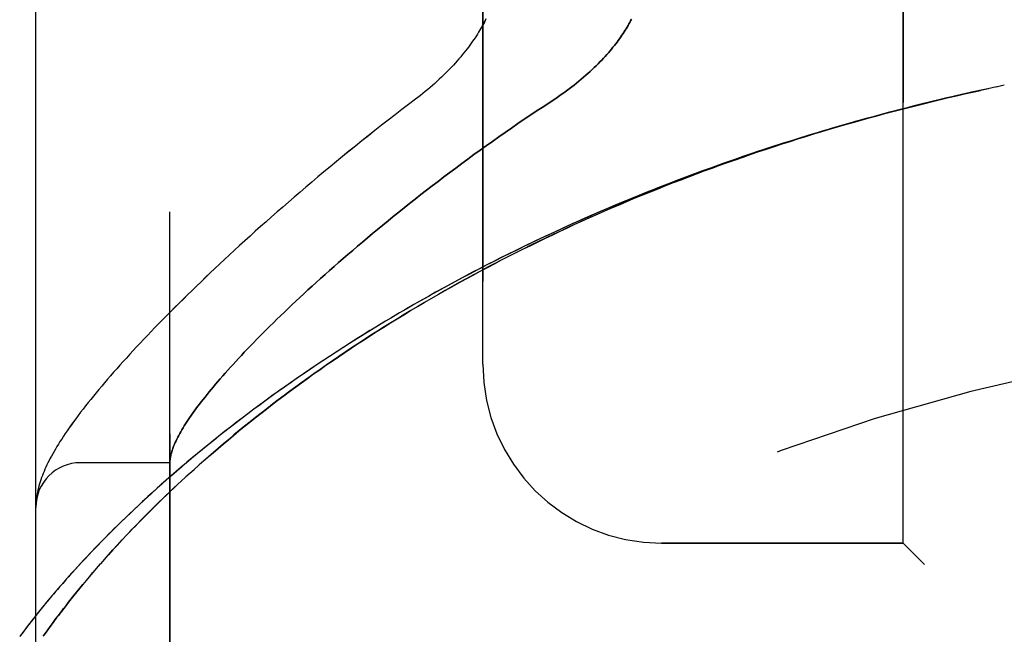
# Model space of a CAD drawing. Header units: inches. Extents: x 0 to 179, y 0 to 116.
# Tile 112 of 234: x 16.256 to 17.633, y 75.573 to 76.432. Entities that reach past the tile are written whole.
import ezdxf

# ---------------------------------------------------------------- set-up
doc = ezdxf.new("R2010")
doc.units = ezdxf.units.IN
doc.header["$LTSCALE"] = 9.842105
doc.header["$MEASUREMENT"] = 0
doc.linetypes.add('HIDDEN', pattern=[0.2, 0.1, -0.1])
doc.layers.add('LEFTHAND_DOOR_ASSEMBLY', color=7, linetype='CONTINUOUS')
doc.layers.add('RIGHTHAND_DOOR_ASSEMBLY', color=7, linetype='CONTINUOUS')

msp = doc.modelspace()

# ---------------------------------------------------------------- linework, layer by layer
at = {"layer": 'LEFTHAND_DOOR_ASSEMBLY', "color": 8, "linetype": 'HIDDEN'}
for p, q in [((16.4664, 75.1791), (16.4664, 77.8216)), ((16.2789, 75.5553), (16.2789, 77.4453)), ((17.4914, 75.7003), (17.4914, 77.3003)), ((16.9039, 75.9503), (16.9039, 77.0503)), ((17.6218, 76.338), (17.6101, 76.3355)), ((17.6329, 76.3403), (17.6216, 76.3379)), ((16.4664, 75.8128), (16.3414, 75.8128)), ((16.2792, 75.7572), (16.2791, 75.7565)), ((16.2791, 75.7565), (16.2791, 75.7558)), ((16.2793, 75.7586), (16.2792, 75.7579)), ((16.2792, 75.7579), (16.2792, 75.7572)), ((16.2794, 75.7592), (16.2793, 75.7586)), ((16.2795, 75.7606), (16.2794, 75.7599)), ((16.2794, 75.7599), (16.2794, 75.7592)), ((16.2796, 75.7613), (16.2795, 75.7606)), ((16.2797, 75.762), (16.2796, 75.7613)), ((16.2798, 75.7627), (16.2797, 75.762)), ((16.2799, 75.7638), (16.2798, 75.7627)), ((16.3866, 75.6908), (16.393, 75.6977)), ((16.393, 75.6977), (16.3996, 75.7049)), ((17.4914, 75.7003), (17.1539, 75.7003)), ((17.4914, 75.7003), (17.5214, 75.6703)), ((16.3748, 75.6776), (16.3806, 75.6841)), ((16.3806, 75.6841), (16.3866, 75.6908)), ((16.3639, 75.6651), (16.3692, 75.6713)), ((16.3692, 75.6713), (16.3748, 75.6776)), ((16.3538, 75.6534), (16.3587, 75.6592)), ((16.3587, 75.6592), (16.3639, 75.6651)), ((16.3403, 75.6372), (16.3446, 75.6424)), ((16.3446, 75.6424), (16.3492, 75.6478)), ((16.3492, 75.6478), (16.3538, 75.6534)), ((16.3322, 75.6272), (16.3362, 75.6321)), ((16.3362, 75.6321), (16.3403, 75.6372)), ((16.3212, 75.6133), (16.3247, 75.6178)), ((16.3247, 75.6178), (16.3284, 75.6224)), ((16.3284, 75.6224), (16.3322, 75.6272)), ((16.31, 75.5987), (16.3146, 75.6047)), ((16.3146, 75.6047), (16.3178, 75.6089)), ((16.3178, 75.6089), (16.3212, 75.6133)), ((16.2738, 75.5927), (16.269, 75.5865)), ((16.279, 75.5993), (16.2738, 75.5927)), ((16.2991, 75.584), (16.303, 75.5893)), ((16.303, 75.5893), (16.3071, 75.5948)), ((16.3071, 75.5948), (16.31, 75.5987)), ((16.2603, 75.575), (16.2564, 75.5698)), ((16.2645, 75.5806), (16.2603, 75.575)), ((16.269, 75.5865), (16.2645, 75.5806)), ((16.2893, 75.5703), (16.2923, 75.5745)), ((16.2923, 75.5745), (16.2956, 75.5791)), ((16.2956, 75.5791), (16.2991, 75.584))]:
    msp.add_line(p, q, dxfattribs=at)
for points in [[(16.9082, 76.4332), (16.9071, 76.4309), (16.9059, 76.4286), (16.9047, 76.4264), (16.9035, 76.424), (16.9022, 76.4217), (16.9008, 76.4193), (16.8994, 76.4169), (16.8979, 76.4144), (16.8964, 76.412), (16.8948, 76.4095), (16.8931, 76.4069), (16.8914, 76.4044), (16.8896, 76.4018), (16.8878, 76.3991), (16.8858, 76.3965), (16.8838, 76.3938), (16.8818, 76.3911), (16.8797, 76.3884), (16.8775, 76.3856), (16.8752, 76.3828), (16.8729, 76.38), (16.8705, 76.3772), (16.868, 76.3744), (16.8655, 76.3716), (16.8629, 76.3687), (16.8602, 76.3659), (16.8575, 76.363), (16.8547, 76.3602), (16.8518, 76.3573), (16.8489, 76.3544), (16.8459, 76.3515), (16.8428, 76.3487), (16.8397, 76.3458), (16.8366, 76.343), (16.8333, 76.3401), (16.8301, 76.3373), (16.8268, 76.3345), (16.8234, 76.3317), (16.82, 76.329), (16.8166, 76.3262), (16.8131, 76.3235), (16.8097, 76.3209)], [(17.1117, 76.4326), (17.1105, 76.4304), (17.1094, 76.4283), (17.1082, 76.4261), (17.1069, 76.4239), (17.1056, 76.4217), (17.1043, 76.4194), (17.1029, 76.4172), (17.1014, 76.4149), (17.0999, 76.4126), (17.0984, 76.4102), (17.0968, 76.4079), (17.0951, 76.4055), (17.0933, 76.4031), (17.0916, 76.4007), (17.0897, 76.3983), (17.0878, 76.3959), (17.0858, 76.3934), (17.0838, 76.3909), (17.0817, 76.3884), (17.0795, 76.3859), (17.0772, 76.3833), (17.0749, 76.3808), (17.0726, 76.3782), (17.0701, 76.3756), (17.0676, 76.373), (17.065, 76.3703), (17.0623, 76.3677), (17.0596, 76.365), (17.0567, 76.3624), (17.0538, 76.3597), (17.0509, 76.357), (17.0478, 76.3543), (17.0447, 76.3516), (17.0415, 76.3489), (17.0383, 76.3462), (17.035, 76.3434), (17.0316, 76.3407), (17.0281, 76.338), (17.0246, 76.3353), (17.021, 76.3327), (17.0173, 76.33), (17.0136, 76.3273), (17.0099, 76.3247), (17.006, 76.3221), (17.0022, 76.3195)], [(17.6107, 76.3356), (17.5986, 76.333), (17.5871, 76.3305), (17.5756, 76.3279), (17.5641, 76.3252), (17.5527, 76.3226), (17.5412, 76.3198), (17.5297, 76.3171), (17.5182, 76.3143), (17.5068, 76.3114), (17.4953, 76.3085), (17.4838, 76.3055), (17.4724, 76.3025), (17.4609, 76.2995), (17.4495, 76.2964), (17.438, 76.2933), (17.4266, 76.2901), (17.4151, 76.2869), (17.4037, 76.2836), (17.3923, 76.2802), (17.3809, 76.2769), (17.3695, 76.2735), (17.3581, 76.27), (17.3467, 76.2665), (17.3354, 76.2629), (17.324, 76.2593), (17.3127, 76.2557), (17.3013, 76.252), (17.29, 76.2482), (17.2787, 76.2444), (17.2674, 76.2406), (17.2561, 76.2367), (17.2449, 76.2327), (17.2336, 76.2288), (17.2224, 76.2247), (17.2112, 76.2206), (17.2, 76.2165), (17.1888, 76.2123), (17.1776, 76.2081), (17.1665, 76.2039), (17.1554, 76.1995), (17.1443, 76.1952), (17.1332, 76.1908), (17.1221, 76.1863), (17.1111, 76.1818), (17.1001, 76.1773), (17.0891, 76.1727), (17.0781, 76.1681), (17.0672, 76.1634), (17.0563, 76.1586), (17.0454, 76.1539), (17.0346, 76.1491), (17.0238, 76.1442), (17.013, 76.1393), (17.0022, 76.1343), (16.9915, 76.1293), (16.9808, 76.1243), (16.9701, 76.1192), (16.9595, 76.1141), (16.9489, 76.1089), (16.9383, 76.1037), (16.9278, 76.0985), (16.9173, 76.0932), (16.9069, 76.0878), (16.8965, 76.0824), (16.8861, 76.077), (16.8758, 76.0716), (16.8656, 76.0661), (16.8553, 76.0605), (16.8451, 76.055), (16.835, 76.0494), (16.8249, 76.0437), (16.8149, 76.038), (16.8049, 76.0323), (16.795, 76.0266), (16.7851, 76.0208), (16.7753, 76.015), (16.7655, 76.0091), (16.7558, 76.0033), (16.7461, 75.9974), (16.7365, 75.9914), (16.727, 75.9855), (16.7175, 75.9795), (16.7081, 75.9735), (16.6987, 75.9674), (16.6895, 75.9614), (16.6802, 75.9553), (16.6711, 75.9492), (16.662, 75.9431), (16.653, 75.937), (16.6441, 75.9308), (16.6352, 75.9246), (16.6265, 75.9185), (16.6177, 75.9123), (16.6091, 75.9061), (16.6006, 75.8999), (16.5921, 75.8937), (16.5837, 75.8874), (16.5755, 75.8812), (16.5673, 75.875), (16.5591, 75.8688), (16.5511, 75.8626), (16.5432, 75.8564), (16.5353, 75.8502), (16.5276, 75.844), (16.5199, 75.8378), (16.5123, 75.8317), (16.5049, 75.8255), (16.4975, 75.8194), (16.4902, 75.8133), (16.483, 75.8072), (16.476, 75.8011), (16.469, 75.7951), (16.4621, 75.7891), (16.4554, 75.7831), (16.4487, 75.7771), (16.4422, 75.7712), (16.4357, 75.7654), (16.4294, 75.7595), (16.4232, 75.7538), (16.4171, 75.748), (16.4111, 75.7423), (16.4052, 75.7367), (16.3994, 75.7311), (16.3937, 75.7256), (16.3881, 75.7201), (16.3827, 75.7147), (16.3774, 75.7093), (16.3721, 75.704), (16.367, 75.6988), (16.362, 75.6936), (16.3571, 75.6885), (16.3524, 75.6835), (16.3477, 75.6785), (16.3431, 75.6737), (16.3387, 75.6688), (16.3344, 75.6641), (16.3301, 75.6594), (16.326, 75.6549), (16.322, 75.6504), (16.3181, 75.6459), (16.3143, 75.6416), (16.3106, 75.6373), (16.307, 75.6331), (16.3035, 75.629), (16.3001, 75.625), (16.2968, 75.6211), (16.2936, 75.6172), (16.2905, 75.6135), (16.2875, 75.6098), (16.2846, 75.6062), (16.279, 75.5993)], [(16.3996, 75.7049), (16.4066, 75.7123), (16.4102, 75.7161), (16.4138, 75.7199), (16.4176, 75.7238), (16.4215, 75.7278), (16.4254, 75.7319), (16.4295, 75.736), (16.4336, 75.7402), (16.4379, 75.7445), (16.4424, 75.7489), (16.4469, 75.7534), (16.4516, 75.7579), (16.4563, 75.7626), (16.4612, 75.7673), (16.4663, 75.7721), (16.4715, 75.7771), (16.4769, 75.7821), (16.4825, 75.7873), (16.4882, 75.7926), (16.4942, 75.798), (16.5003, 75.8035), (16.5066, 75.8092), (16.5131, 75.8149), (16.5198, 75.8208), (16.5267, 75.8268), (16.5337, 75.8328), (16.5408, 75.8388), (16.5481, 75.8449), (16.5554, 75.851), (16.5628, 75.8572), (16.5704, 75.8633), (16.578, 75.8694), (16.5857, 75.8755), (16.5935, 75.8817), (16.6013, 75.8878), (16.6093, 75.894), (16.6174, 75.9001), (16.6255, 75.9063), (16.6337, 75.9124), (16.642, 75.9185), (16.6503, 75.9246), (16.6588, 75.9307), (16.6673, 75.9368), (16.6759, 75.9428), (16.6845, 75.9489), (16.6933, 75.9549), (16.7021, 75.9609), (16.7109, 75.9669), (16.7199, 75.9729), (16.7288, 75.9788), (16.7379, 75.9847), (16.747, 75.9906), (16.7562, 75.9965), (16.7654, 76.0023), (16.7747, 76.0081), (16.7841, 76.0139), (16.7935, 76.0196), (16.8029, 76.0253), (16.8124, 76.031), (16.822, 76.0366), (16.8316, 76.0422), (16.8413, 76.0478), (16.851, 76.0533), (16.8607, 76.0588), (16.8705, 76.0643), (16.8804, 76.0697), (16.8903, 76.075), (16.9002, 76.0804), (16.9102, 76.0857), (16.9202, 76.0909), (16.9302, 76.0962), (16.9403, 76.1013), (16.9505, 76.1065), (16.9606, 76.1116), (16.9708, 76.1166), (16.9811, 76.1216), (16.9913, 76.1266), (17.0016, 76.1315), (17.012, 76.1364), (17.0223, 76.1412), (17.0327, 76.146), (17.0432, 76.1508), (17.0536, 76.1555), (17.0641, 76.1601), (17.0746, 76.1648), (17.0852, 76.1693), (17.0957, 76.1739), (17.1063, 76.1783), (17.117, 76.1828), (17.1276, 76.1872), (17.1383, 76.1915), (17.149, 76.1958), (17.1597, 76.2001), (17.1704, 76.2043), (17.1811, 76.2084), (17.1919, 76.2126), (17.2027, 76.2166), (17.2135, 76.2207), (17.2244, 76.2246), (17.2352, 76.2286), (17.2461, 76.2325), (17.2569, 76.2363), (17.2678, 76.2401), (17.2788, 76.2439), (17.2897, 76.2476), (17.3006, 76.2512), (17.3116, 76.2548), (17.3225, 76.2584), (17.3335, 76.2619), (17.3445, 76.2654), (17.3555, 76.2689), (17.3665, 76.2723), (17.3776, 76.2756), (17.3886, 76.2789), (17.3996, 76.2822), (17.4107, 76.2854), (17.4217, 76.2885), (17.4328, 76.2917), (17.4439, 76.2947), (17.455, 76.2978), (17.4661, 76.3008), (17.4772, 76.3037), (17.4883, 76.3066), (17.4994, 76.3095), (17.5105, 76.3123), (17.5216, 76.315), (17.5327, 76.3178), (17.5439, 76.3204), (17.555, 76.3231), (17.5661, 76.3257), (17.5773, 76.3282), (17.5884, 76.3307), (17.5995, 76.3332)], [(16.8097, 76.3209), (16.8001, 76.3137), (16.7906, 76.3064), (16.7811, 76.2991), (16.7717, 76.2918), (16.7623, 76.2845), (16.753, 76.2772), (16.7438, 76.2699), (16.7347, 76.2626), (16.7257, 76.2554), (16.7167, 76.2481), (16.7079, 76.2409), (16.6991, 76.2337), (16.6904, 76.2265), (16.6818, 76.2193), (16.6733, 76.2122), (16.6648, 76.2051), (16.6565, 76.1981), (16.6483, 76.191), (16.6401, 76.184), (16.6321, 76.1771), (16.6241, 76.1702), (16.6163, 76.1633), (16.6085, 76.1564), (16.6008, 76.1496), (16.5932, 76.1429), (16.5858, 76.1362), (16.5784, 76.1295), (16.5711, 76.1229), (16.5639, 76.1164), (16.5568, 76.1098), (16.5498, 76.1034), (16.5429, 76.097), (16.5361, 76.0906), (16.5294, 76.0843), (16.5228, 76.078), (16.5163, 76.0718), (16.5099, 76.0657), (16.5036, 76.0596), (16.4973, 76.0536), (16.4912, 76.0476), (16.4852, 76.0416), (16.4792, 76.0358), (16.4734, 76.0299), (16.4676, 76.0242), (16.4619, 76.0185), (16.4564, 76.0128), (16.4509, 76.0072), (16.4455, 76.0016), (16.4402, 75.9961), (16.435, 75.9907), (16.4298, 75.9853), (16.4248, 75.98), (16.4199, 75.9747), (16.415, 75.9695), (16.4102, 75.9643), (16.4055, 75.9591), (16.4009, 75.9541), (16.3964, 75.949), (16.392, 75.944), (16.3876, 75.9391), (16.3833, 75.9342), (16.3791, 75.9294), (16.375, 75.9246), (16.371, 75.9198), (16.367, 75.9151), (16.3632, 75.9105), (16.3594, 75.9058), (16.3557, 75.9012), (16.352, 75.8967), (16.3484, 75.8922), (16.3449, 75.8877), (16.3415, 75.8832), (16.3381, 75.8787), (16.3348, 75.8743), (16.3316, 75.87), (16.3285, 75.8657), (16.3256, 75.8616), (16.3228, 75.8575), (16.3201, 75.8535), (16.3175, 75.8497), (16.3151, 75.8459), (16.3127, 75.8423), (16.3105, 75.8387), (16.3084, 75.8353), (16.3064, 75.8319), (16.3044, 75.8286), (16.3026, 75.8253), (16.3008, 75.8221), (16.2991, 75.8189), (16.2975, 75.8158), (16.2959, 75.8127), (16.2945, 75.8097), (16.2931, 75.8066), (16.2917, 75.8036), (16.2904, 75.8007), (16.2892, 75.7977), (16.2881, 75.7948), (16.287, 75.7919), (16.286, 75.7889), (16.285, 75.786), (16.2841, 75.7831), (16.2833, 75.7803), (16.2826, 75.7774), (16.2819, 75.7746), (16.2813, 75.7718), (16.2807, 75.7691), (16.2803, 75.7664), (16.2799, 75.7638)], [(17.0022, 76.3195), (16.9891, 76.3109), (16.98, 76.3049), (16.9709, 76.2989), (16.9619, 76.2928), (16.9529, 76.2867), (16.9439, 76.2806), (16.935, 76.2744), (16.9262, 76.2682), (16.9174, 76.262), (16.9087, 76.2558), (16.9, 76.2496), (16.8914, 76.2434), (16.8828, 76.2371), (16.8744, 76.2309), (16.866, 76.2247), (16.8576, 76.2185), (16.8494, 76.2122), (16.8412, 76.206), (16.8331, 76.1998), (16.8251, 76.1936), (16.8172, 76.1875), (16.8093, 76.1813), (16.8015, 76.1752), (16.7938, 76.1691), (16.7863, 76.163), (16.7787, 76.1569), (16.7713, 76.1509), (16.764, 76.1449), (16.7567, 76.1389), (16.7496, 76.133), (16.7425, 76.1271), (16.7356, 76.1212), (16.7287, 76.1154), (16.7219, 76.1096), (16.7153, 76.1039), (16.7087, 76.0982), (16.7022, 76.0925), (16.6958, 76.0869), (16.6895, 76.0813), (16.6833, 76.0758), (16.6771, 76.0703), (16.6711, 76.0649), (16.6652, 76.0595), (16.6594, 76.0542), (16.6536, 76.0489), (16.648, 76.0437), (16.6424, 76.0385), (16.637, 76.0334), (16.6316, 76.0283), (16.6264, 76.0233), (16.6212, 76.0183), (16.6161, 76.0134), (16.6111, 76.0085), (16.6062, 76.0037), (16.6014, 75.9989), (16.5967, 75.9942), (16.5921, 75.9896), (16.5876, 75.985), (16.5831, 75.9804), (16.5788, 75.9759), (16.5745, 75.9715), (16.5704, 75.9671), (16.5663, 75.9628), (16.5623, 75.9585), (16.5584, 75.9543), (16.5546, 75.9502), (16.5509, 75.9461), (16.5472, 75.942), (16.5437, 75.938), (16.5402, 75.9341), (16.5368, 75.9302), (16.5335, 75.9264), (16.5303, 75.9226), (16.5272, 75.9189), (16.5241, 75.9153), (16.5212, 75.9117), (16.5183, 75.9081), (16.5155, 75.9046), (16.5128, 75.9012), (16.5101, 75.8978), (16.5076, 75.8945), (16.5051, 75.8912), (16.5027, 75.888), (16.5004, 75.8848), (16.4982, 75.8817), (16.496, 75.8786), (16.4939, 75.8756), (16.4919, 75.8726), (16.49, 75.8697), (16.4882, 75.8669), (16.4864, 75.8641), (16.4847, 75.8613), (16.4831, 75.8586), (16.4816, 75.856), (16.4801, 75.8534), (16.4787, 75.8508), (16.4774, 75.8483), (16.4762, 75.8459), (16.475, 75.8435), (16.4739, 75.8412), (16.4729, 75.8389), (16.472, 75.8366), (16.4711, 75.8344), (16.4703, 75.8323), (16.4696, 75.8302), (16.469, 75.8281), (16.4684, 75.8262), (16.4679, 75.8242), (16.4675, 75.8223), (16.4671, 75.8205), (16.4668, 75.8187), (16.4666, 75.8169)], [(16.4666, 75.8169), (16.4666, 75.8164), (16.4665, 75.8159), (16.4665, 75.8155), (16.4665, 75.8151), (16.4665, 75.8147), (16.4664, 75.8144), (16.4664, 75.8141), (16.4664, 75.8138)], [(16.2791, 75.7558), (16.2791, 75.7555), (16.279, 75.7551), (16.279, 75.7547), (16.279, 75.7544), (16.279, 75.754), (16.279, 75.7536), (16.279, 75.7533), (16.279, 75.7529), (16.2789, 75.7525), (16.2789, 75.7521), (16.2789, 75.7518), (16.2789, 75.7514)]]:
    msp.add_lwpolyline(points, dxfattribs=at)
for centre, radius, start, end in [((18.2789, 73.2252), 2.7751, 90, 136.1116), ((17.1539, 75.9503), 0.25, 180, 270), ((16.3414, 75.7503), 0.0625, 90, 180)]:
    msp.add_arc(centre, radius, start, end, dxfattribs=at)
at = {"layer": 'RIGHTHAND_DOOR_ASSEMBLY', "color": 8, "linetype": 'HIDDEN'}
for p, q in [((16.4664, 77.8216), (16.4664, 75.1791)), ((16.2789, 77.4453), (16.2789, 75.5553)), ((17.4914, 77.3003), (17.4914, 75.7003)), ((16.9039, 77.0503), (16.9039, 75.9503)), ((17.6329, 76.3403), (17.6214, 76.3379)), ((16.4664, 75.8128), (16.3414, 75.8128)), ((16.2792, 75.7569), (16.2791, 75.7562)), ((16.2791, 75.7562), (16.2791, 75.7555)), ((16.2793, 75.7582), (16.2792, 75.7575)), ((16.2792, 75.7575), (16.2792, 75.7569)), ((16.2794, 75.7596), (16.2793, 75.7589)), ((16.2793, 75.7589), (16.2793, 75.7582)), ((16.2795, 75.7603), (16.2794, 75.7596)), ((16.2796, 75.7609), (16.2795, 75.7603)), ((16.2797, 75.7623), (16.2796, 75.7616)), ((16.2796, 75.7616), (16.2796, 75.7609)), ((16.2798, 75.7631), (16.2797, 75.7623)), ((16.2799, 75.7638), (16.2798, 75.7631)), ((16.3931, 75.6979), (16.3867, 75.6909)), ((16.3998, 75.705), (16.3931, 75.6979)), ((17.1539, 75.7003), (17.4914, 75.7003)), ((17.5214, 75.6703), (17.4914, 75.7003)), ((16.3807, 75.6842), (16.3749, 75.6777)), ((16.3867, 75.6909), (16.3807, 75.6842)), ((16.3693, 75.6714), (16.3639, 75.6652)), ((16.3749, 75.6777), (16.3693, 75.6714)), ((16.3588, 75.6593), (16.3539, 75.6535)), ((16.3639, 75.6652), (16.3588, 75.6593)), ((16.3447, 75.6425), (16.3404, 75.6372)), ((16.3492, 75.6479), (16.3447, 75.6425)), ((16.3539, 75.6535), (16.3492, 75.6479)), ((16.3362, 75.6321), (16.3322, 75.6272)), ((16.3404, 75.6372), (16.3362, 75.6321)), ((16.3247, 75.6178), (16.3212, 75.6133)), ((16.3284, 75.6224), (16.3247, 75.6178)), ((16.3322, 75.6272), (16.3284, 75.6224)), ((16.3146, 75.6047), (16.31, 75.5987)), ((16.3179, 75.6089), (16.3146, 75.6047)), ((16.3212, 75.6133), (16.3179, 75.6089)), ((16.27, 75.5878), (16.2654, 75.5818)), ((16.275, 75.5942), (16.27, 75.5878)), ((16.2803, 75.6009), (16.275, 75.5942)), ((16.3043, 75.591), (16.3004, 75.5857)), ((16.2611, 75.5761), (16.2571, 75.5708)), ((16.2654, 75.5818), (16.2611, 75.5761)), ((16.2934, 75.576), (16.2902, 75.5716)), ((16.2967, 75.5807), (16.2934, 75.576)), ((16.3004, 75.5857), (16.2967, 75.5807))]:
    msp.add_line(p, q, dxfattribs=at)
for points in [[(16.9082, 76.4332), (16.9071, 76.4309), (16.906, 76.4287), (16.9047, 76.4264), (16.9035, 76.424), (16.9022, 76.4217), (16.9008, 76.4193), (16.8994, 76.4169), (16.8979, 76.4145), (16.8964, 76.412), (16.8948, 76.4095), (16.8931, 76.4069), (16.8914, 76.4044), (16.8896, 76.4018), (16.8878, 76.3991), (16.8858, 76.3965), (16.8838, 76.3938), (16.8818, 76.3911), (16.8797, 76.3884), (16.8775, 76.3856), (16.8752, 76.3828), (16.8729, 76.38), (16.8705, 76.3772), (16.868, 76.3744), (16.8655, 76.3716), (16.8629, 76.3687), (16.8602, 76.3659), (16.8575, 76.363), (16.8547, 76.3602), (16.8518, 76.3573), (16.8489, 76.3544), (16.8459, 76.3515), (16.8428, 76.3487), (16.8397, 76.3458), (16.8366, 76.343), (16.8334, 76.3401), (16.8301, 76.3373), (16.8268, 76.3345), (16.8234, 76.3317), (16.82, 76.329), (16.8166, 76.3262), (16.8131, 76.3235), (16.8097, 76.3209)], [(17.0022, 76.3195), (17.006, 76.3221), (17.0099, 76.3247), (17.0136, 76.3273), (17.0173, 76.33), (17.021, 76.3327), (17.0246, 76.3353), (17.0281, 76.338), (17.0316, 76.3407), (17.035, 76.3434), (17.0383, 76.3462), (17.0415, 76.3489), (17.0447, 76.3516), (17.0478, 76.3543), (17.0509, 76.357), (17.0538, 76.3597), (17.0567, 76.3624), (17.0596, 76.365), (17.0623, 76.3677), (17.065, 76.3703), (17.0676, 76.373), (17.0701, 76.3756), (17.0726, 76.3782), (17.0749, 76.3808), (17.0772, 76.3833), (17.0795, 76.3859), (17.0817, 76.3884), (17.0838, 76.3909), (17.0858, 76.3934), (17.0878, 76.3959), (17.0897, 76.3983), (17.0916, 76.4007), (17.0933, 76.4031), (17.0951, 76.4055), (17.0968, 76.4079), (17.0984, 76.4102), (17.0999, 76.4126), (17.1014, 76.4149), (17.1029, 76.4172), (17.1043, 76.4194), (17.1056, 76.4217), (17.1069, 76.4239), (17.1082, 76.4261), (17.1094, 76.4283), (17.1105, 76.4304), (17.1117, 76.4326)], [(17.6218, 76.338), (17.6098, 76.3354), (17.5982, 76.3329), (17.5866, 76.3304), (17.575, 76.3277), (17.5634, 76.3251), (17.5518, 76.3224), (17.5403, 76.3196), (17.5287, 76.3168), (17.5171, 76.314), (17.5055, 76.3111), (17.4939, 76.3081), (17.4823, 76.3052), (17.4707, 76.3021), (17.4592, 76.299), (17.4476, 76.2959), (17.4361, 76.2927), (17.4245, 76.2895), (17.413, 76.2862), (17.4014, 76.2829), (17.3899, 76.2795), (17.3784, 76.2761), (17.3669, 76.2727), (17.3554, 76.2691), (17.3439, 76.2656), (17.3324, 76.262), (17.3209, 76.2583), (17.3095, 76.2546), (17.298, 76.2509), (17.2866, 76.2471), (17.2752, 76.2432), (17.2638, 76.2393), (17.2524, 76.2354), (17.241, 76.2314), (17.2297, 76.2273), (17.2183, 76.2233), (17.207, 76.2191), (17.1957, 76.2149), (17.1844, 76.2107), (17.1731, 76.2064), (17.1619, 76.2021), (17.1507, 76.1977), (17.1395, 76.1933), (17.1283, 76.1888), (17.1171, 76.1843), (17.106, 76.1797), (17.0949, 76.1751), (17.0838, 76.1705), (17.0728, 76.1658), (17.0617, 76.161), (17.0507, 76.1562), (17.0398, 76.1514), (17.0288, 76.1465), (17.0179, 76.1415), (17.007, 76.1366), (16.9962, 76.1315), (16.9854, 76.1265), (16.9746, 76.1213), (16.9638, 76.1162), (16.9531, 76.111), (16.9424, 76.1057), (16.9318, 76.1004), (16.9212, 76.0951), (16.9106, 76.0897), (16.9001, 76.0843), (16.8896, 76.0789), (16.8792, 76.0734), (16.8688, 76.0678), (16.8585, 76.0623), (16.8482, 76.0566), (16.8379, 76.051), (16.8277, 76.0453), (16.8176, 76.0396), (16.8075, 76.0338), (16.7974, 76.028), (16.7874, 76.0222), (16.7775, 76.0163), (16.7676, 76.0104), (16.7578, 76.0045), (16.748, 75.9985), (16.7383, 75.9925), (16.7287, 75.9865), (16.7191, 75.9805), (16.7096, 75.9744), (16.7001, 75.9683), (16.6907, 75.9622), (16.6814, 75.9561), (16.6722, 75.9499), (16.663, 75.9437), (16.6539, 75.9376), (16.6449, 75.9313), (16.6359, 75.9251), (16.627, 75.9189), (16.6182, 75.9126), (16.6095, 75.9064), (16.6009, 75.9001), (16.5924, 75.8938), (16.5839, 75.8876), (16.5755, 75.8813), (16.5672, 75.875), (16.559, 75.8687), (16.5509, 75.8625), (16.5429, 75.8562), (16.535, 75.8499), (16.5272, 75.8437), (16.5194, 75.8374), (16.5118, 75.8312), (16.5043, 75.825), (16.4968, 75.8188), (16.4895, 75.8126), (16.4822, 75.8065), (16.4751, 75.8004), (16.4681, 75.7943), (16.4612, 75.7882), (16.4543, 75.7822), (16.4476, 75.7762), (16.441, 75.7702), (16.4346, 75.7643), (16.4282, 75.7584), (16.4219, 75.7526), (16.4158, 75.7468), (16.4097, 75.7411), (16.4038, 75.7354), (16.398, 75.7298), (16.3923, 75.7242), (16.3867, 75.7187), (16.3812, 75.7132), (16.3759, 75.7078), (16.3706, 75.7025), (16.3655, 75.6972), (16.3605, 75.692), (16.3556, 75.6869), (16.3508, 75.6818), (16.3461, 75.6769), (16.3416, 75.6719), (16.3371, 75.6671), (16.3328, 75.6624), (16.3285, 75.6577), (16.3244, 75.6531), (16.3204, 75.6486), (16.3165, 75.6441), (16.3127, 75.6398), (16.309, 75.6355), (16.3054, 75.6313), (16.3019, 75.6272), (16.2985, 75.6232), (16.2953, 75.6193), (16.2921, 75.6154), (16.289, 75.6117), (16.286, 75.608), (16.2803, 75.6009)], [(17.6107, 76.3356), (17.5996, 76.3332), (17.5884, 76.3307), (17.5773, 76.3282), (17.5662, 76.3257), (17.555, 76.3231), (17.5439, 76.3205), (17.5328, 76.3178), (17.5217, 76.3151), (17.5106, 76.3123), (17.4995, 76.3095), (17.4884, 76.3066), (17.4773, 76.3037), (17.4662, 76.3008), (17.4551, 76.2978), (17.444, 76.2948), (17.4329, 76.2917), (17.4219, 76.2886), (17.4108, 76.2854), (17.3998, 76.2822), (17.3887, 76.2789), (17.3777, 76.2756), (17.3667, 76.2723), (17.3557, 76.2689), (17.3447, 76.2655), (17.3337, 76.262), (17.3227, 76.2585), (17.3118, 76.2549), (17.3008, 76.2513), (17.2899, 76.2476), (17.279, 76.2439), (17.2681, 76.2402), (17.2572, 76.2364), (17.2463, 76.2325), (17.2355, 76.2287), (17.2246, 76.2247), (17.2138, 76.2207), (17.203, 76.2167), (17.1922, 76.2127), (17.1814, 76.2085), (17.1707, 76.2044), (17.16, 76.2002), (17.1493, 76.1959), (17.1386, 76.1916), (17.1279, 76.1873), (17.1173, 76.1829), (17.1067, 76.1785), (17.0961, 76.174), (17.0855, 76.1695), (17.075, 76.1649), (17.0645, 76.1603), (17.054, 76.1556), (17.0435, 76.1509), (17.0331, 76.1462), (17.0227, 76.1414), (17.0124, 76.1366), (17.002, 76.1317), (16.9917, 76.1268), (16.9815, 76.1218), (16.9712, 76.1168), (16.961, 76.1118), (16.9509, 76.1067), (16.9407, 76.1016), (16.9306, 76.0964), (16.9206, 76.0912), (16.9106, 76.0859), (16.9006, 76.0806), (16.8907, 76.0753), (16.8808, 76.0699), (16.871, 76.0645), (16.8612, 76.059), (16.8514, 76.0536), (16.8417, 76.048), (16.8321, 76.0425), (16.8225, 76.0369), (16.8129, 76.0312), (16.8034, 76.0256), (16.7939, 76.0199), (16.7845, 76.0141), (16.7752, 76.0084), (16.7659, 76.0026), (16.7567, 75.9968), (16.7475, 75.9909), (16.7384, 75.985), (16.7293, 75.9791), (16.7204, 75.9732), (16.7114, 75.9672), (16.7026, 75.9613), (16.6938, 75.9553), (16.685, 75.9492), (16.6764, 75.9432), (16.6678, 75.9371), (16.6593, 75.9311), (16.6509, 75.925), (16.6425, 75.9189), (16.6342, 75.9128), (16.626, 75.9066), (16.6179, 75.9005), (16.6098, 75.8944), (16.6019, 75.8882), (16.594, 75.8821), (16.5862, 75.876), (16.5785, 75.8698), (16.5709, 75.8637), (16.5633, 75.8576), (16.5559, 75.8515), (16.5486, 75.8453), (16.5413, 75.8393), (16.5342, 75.8332), (16.5272, 75.8272), (16.5203, 75.8212), (16.5136, 75.8153), (16.5071, 75.8096), (16.5007, 75.8039), (16.4946, 75.7983), (16.4886, 75.7929), (16.4828, 75.7876), (16.4772, 75.7824), (16.4718, 75.7774), (16.4666, 75.7724), (16.4615, 75.7676), (16.4566, 75.7628), (16.4518, 75.7582), (16.4471, 75.7536), (16.4426, 75.7491), (16.4382, 75.7447), (16.4339, 75.7404), (16.4297, 75.7362), (16.4256, 75.7321), (16.4217, 75.728), (16.4178, 75.724), (16.414, 75.7201), (16.4103, 75.7162), (16.4067, 75.7125), (16.3998, 75.705)], [(16.8097, 76.3209), (16.8001, 76.3137), (16.7906, 76.3064), (16.7811, 76.2991), (16.7717, 76.2918), (16.7623, 76.2845), (16.753, 76.2772), (16.7439, 76.2699), (16.7347, 76.2626), (16.7257, 76.2554), (16.7168, 76.2481), (16.7079, 76.2409), (16.6991, 76.2337), (16.6904, 76.2265), (16.6818, 76.2193), (16.6733, 76.2122), (16.6649, 76.2051), (16.6565, 76.1981), (16.6483, 76.191), (16.6401, 76.184), (16.6321, 76.1771), (16.6241, 76.1702), (16.6163, 76.1633), (16.6085, 76.1564), (16.6008, 76.1497), (16.5932, 76.1429), (16.5858, 76.1362), (16.5784, 76.1295), (16.5711, 76.1229), (16.5639, 76.1164), (16.5568, 76.1098), (16.5498, 76.1034), (16.5429, 76.097), (16.5361, 76.0906), (16.5294, 76.0843), (16.5228, 76.0781), (16.5163, 76.0719), (16.5099, 76.0657), (16.5036, 76.0596), (16.4973, 76.0536), (16.4912, 76.0476), (16.4852, 76.0417), (16.4792, 76.0358), (16.4734, 76.03), (16.4676, 76.0242), (16.4619, 76.0185), (16.4564, 76.0128), (16.4509, 76.0072), (16.4455, 76.0016), (16.4402, 75.9962), (16.435, 75.9907), (16.4299, 75.9853), (16.4248, 75.98), (16.4199, 75.9747), (16.415, 75.9695), (16.4102, 75.9643), (16.4055, 75.9591), (16.4009, 75.9541), (16.3964, 75.949), (16.392, 75.9441), (16.3876, 75.9391), (16.3833, 75.9342), (16.3792, 75.9294), (16.375, 75.9246), (16.371, 75.9198), (16.3671, 75.9151), (16.3632, 75.9105), (16.3594, 75.9058), (16.3557, 75.9013), (16.352, 75.8967), (16.3484, 75.8922), (16.3449, 75.8877), (16.3415, 75.8832), (16.3381, 75.8787), (16.3348, 75.8743), (16.3316, 75.87), (16.3286, 75.8657), (16.3256, 75.8616), (16.3228, 75.8575), (16.3201, 75.8535), (16.3175, 75.8497), (16.3151, 75.8459), (16.3127, 75.8423), (16.3105, 75.8388), (16.3084, 75.8353), (16.3064, 75.8319), (16.3044, 75.8286), (16.3026, 75.8253), (16.3008, 75.8221), (16.2991, 75.8189), (16.2975, 75.8158), (16.2959, 75.8127), (16.2945, 75.8097), (16.2931, 75.8066), (16.2917, 75.8036), (16.2904, 75.8007), (16.2892, 75.7977), (16.2881, 75.7948), (16.287, 75.7919), (16.286, 75.7889), (16.285, 75.786), (16.2841, 75.7831), (16.2833, 75.7803), (16.2826, 75.7774), (16.2819, 75.7746), (16.2813, 75.7718), (16.2807, 75.7691), (16.2803, 75.7664), (16.2799, 75.7638)], [(16.4666, 75.8169), (16.4668, 75.8187), (16.4671, 75.8205), (16.4675, 75.8223), (16.4679, 75.8242), (16.4684, 75.8262), (16.469, 75.8281), (16.4696, 75.8302), (16.4703, 75.8323), (16.4711, 75.8344), (16.472, 75.8366), (16.4729, 75.8389), (16.4739, 75.8412), (16.475, 75.8435), (16.4762, 75.8459), (16.4774, 75.8483), (16.4787, 75.8508), (16.4801, 75.8534), (16.4816, 75.856), (16.4831, 75.8586), (16.4847, 75.8613), (16.4864, 75.8641), (16.4882, 75.8669), (16.49, 75.8697), (16.4919, 75.8726), (16.4939, 75.8756), (16.496, 75.8786), (16.4982, 75.8817), (16.5004, 75.8848), (16.5027, 75.888), (16.5051, 75.8912), (16.5076, 75.8945), (16.5101, 75.8978), (16.5128, 75.9012), (16.5155, 75.9046), (16.5183, 75.9081), (16.5212, 75.9117), (16.5241, 75.9153), (16.5272, 75.9189), (16.5303, 75.9226), (16.5335, 75.9264), (16.5368, 75.9302), (16.5402, 75.9341), (16.5437, 75.938), (16.5472, 75.942), (16.5509, 75.9461), (16.5546, 75.9502), (16.5584, 75.9543), (16.5623, 75.9585), (16.5663, 75.9628), (16.5704, 75.9671), (16.5745, 75.9715), (16.5788, 75.9759), (16.5831, 75.9804), (16.5876, 75.985), (16.5921, 75.9896), (16.5967, 75.9942), (16.6014, 75.9989), (16.6062, 76.0037), (16.6111, 76.0085), (16.6161, 76.0134), (16.6212, 76.0183), (16.6264, 76.0233), (16.6316, 76.0283), (16.637, 76.0334), (16.6424, 76.0385), (16.648, 76.0437), (16.6536, 76.0489), (16.6594, 76.0542), (16.6652, 76.0595), (16.6711, 76.0649), (16.6771, 76.0703), (16.6833, 76.0758), (16.6895, 76.0813), (16.6958, 76.0869), (16.7022, 76.0925), (16.7087, 76.0982), (16.7153, 76.1039), (16.7219, 76.1096), (16.7287, 76.1154), (16.7356, 76.1212), (16.7425, 76.1271), (16.7496, 76.133), (16.7567, 76.1389), (16.764, 76.1449), (16.7713, 76.1509), (16.7787, 76.1569), (16.7863, 76.163), (16.7938, 76.1691), (16.8015, 76.1752), (16.8093, 76.1813), (16.8172, 76.1875), (16.8251, 76.1936), (16.8331, 76.1998), (16.8412, 76.206), (16.8494, 76.2122), (16.8576, 76.2185), (16.866, 76.2247), (16.8744, 76.2309), (16.8828, 76.2371), (16.8914, 76.2434), (16.9, 76.2496), (16.9087, 76.2558), (16.9174, 76.262), (16.9262, 76.2682), (16.935, 76.2744), (16.9439, 76.2806), (16.9529, 76.2867), (16.9619, 76.2928), (16.9709, 76.2989), (16.98, 76.3049), (16.9891, 76.3109), (17.0022, 76.3195)], [(16.4664, 75.8138), (16.4664, 75.8141), (16.4664, 75.8144), (16.4665, 75.8147), (16.4665, 75.8151), (16.4665, 75.8155), (16.4665, 75.8159), (16.4666, 75.8164), (16.4666, 75.8169)], [(16.2791, 75.7555), (16.279, 75.7551), (16.279, 75.7547), (16.279, 75.7544), (16.279, 75.754), (16.279, 75.7536), (16.279, 75.7533), (16.279, 75.7529), (16.2789, 75.7525), (16.2789, 75.7522), (16.2789, 75.7518), (16.2789, 75.7514)], [(16.31, 75.5987), (16.3085, 75.5967), (16.3043, 75.591)]]:
    msp.add_lwpolyline(points, dxfattribs=at)
for centre, radius, start, end in [((18.2789, 73.2252), 2.7751, 90, 136.1116), ((17.1539, 75.9503), 0.25, 180, 270), ((16.3414, 75.7503), 0.0625, 90, 180)]:
    msp.add_arc(centre, radius, start, end, dxfattribs=at)

doc.saveas('drawing.dxf')
